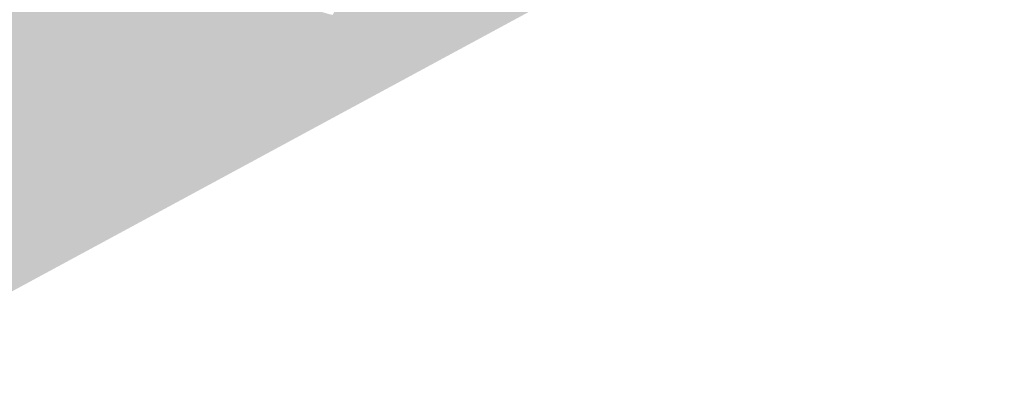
# Model space of a CAD drawing. Header units: metres. Extents: x 164696 to 183842, y 382615 to 387356.
# Tile 35 of 256: x 182553.6 to 182557.14, y 386553.02 to 386554.3. Entities that reach past the tile are written whole.
import ezdxf

# ---------------------------------------------------------------- set-up
doc = ezdxf.new("R2010")
doc.units = ezdxf.units.M
doc.layers.add('C3D-SURFACE_TINSURFACE', color=7, linetype='Continuous')

msp = doc.modelspace()

# ---------------------------------------------------------------- linework, layer by layer
at = {"layer": 'C3D-SURFACE_TINSURFACE', "color": 1, "linetype": 'Continuous', "lineweight": -3, "true_color": 0xe60000}
for points in [[(182559.7413, 386556.7447), (182556.26, 386554.8927), (182553.0167, 386553.0216)], [(182559.7413, 386556.7447), (182553.0167, 386553.0216), (182557.4439, 386555.4194)], [(182555.1868, 386555.0901), (182554.7242, 386554.3184), (182554.7508, 386554.2712)], [(182555.1868, 386555.0901), (182554.7508, 386554.2712), (182554.7855, 386554.2195)], [(182555.1868, 386555.0901), (182554.7855, 386554.2195), (182554.8616, 386554.0999)], [(182555.1868, 386555.0901), (182554.8616, 386554.0999), (182556.26, 386554.8927)], [(182556.26, 386554.8927), (182554.8616, 386554.0999), (182553.0167, 386553.0216)], [(182553.7814, 386554.5244), (182554.7508, 386554.2712), (182553.8183, 386554.5446)], [(182554.7508, 386554.2712), (182553.8546, 386554.5636), (182553.8183, 386554.5446)], [(182554.7508, 386554.2712), (182554.7242, 386554.3184), (182553.8546, 386554.5636)], [(182554.7855, 386554.2195), (182553.7444, 386554.5042), (182553.7075, 386554.484)], [(182553.7444, 386554.5042), (182554.7508, 386554.2712), (182553.7814, 386554.5244)], [(182553.7444, 386554.5042), (182554.7855, 386554.2195), (182554.7508, 386554.2712)], [(182553.2593, 386554.0176), (182553.6706, 386554.4638), (182553.6336, 386554.4436)], [(182553.2593, 386554.0176), (182554.8616, 386554.0999), (182553.6706, 386554.4638)], [(182554.7855, 386554.2195), (182553.7075, 386554.484), (182553.6706, 386554.4638)], [(182554.8616, 386554.0999), (182554.7855, 386554.2195), (182553.6706, 386554.4638)], [(182553.2593, 386554.0176), (182553.6336, 386554.4436), (182553.5967, 386554.4234)], [(182553.0167, 386553.0216), (182554.8616, 386554.0999), (182553.2593, 386554.0176)]]:
    msp.add_solid(points, dxfattribs=at)

doc.saveas('drawing.dxf')
